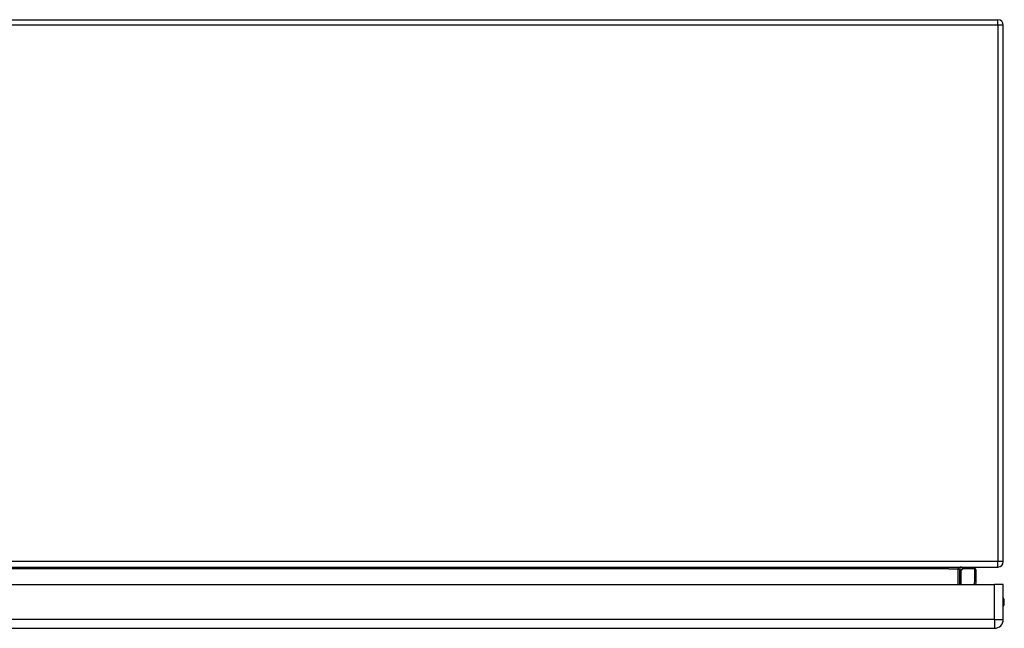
# Model space of a CAD drawing. Header units: inches. Extents: x 21 to 233, y 18 to 141.
# Tile 9 of 27: x 39 to 57, y 20 to 31. Entities that reach past the tile are written whole.
import ezdxf

# ---------------------------------------------------------------- set-up
doc = ezdxf.new("R2010")
doc.units = ezdxf.units.IN
doc.header["$MEASUREMENT"] = 0
doc.layers.add('Visible Edges(ANSI)', color=7, linetype='Continuous', lineweight=25)
doc.layers.add('Visible Tangent Edges(ANSI)', color=7, linetype='Continuous', lineweight=25)

msp = doc.modelspace()

# ---------------------------------------------------------------- linework, layer by layer
at = {"layer": 'Visible Edges(ANSI)'}
for p, q in [((20.821, 31.277), (56.623, 31.277)), ((56.722, 21.376), (56.722, 31.178)), ((20.821, 21.277), (56.623, 21.277)), ((55.924, 20.958), (55.924, 21.246)), ((55.93, 21.202), (55.97, 21.242)), ((56.2, 21.247), (55.984, 21.247)), ((56.22, 21.228), (56.22, 21.004)), ((20.964, 20.958), (56.56, 20.958)), ((56.219, 21), (56.211, 20.958)), ((56.721, 20.958), (56.56, 20.958)), ((56.721, 20.319), (56.721, 20.958)), ((20.964, 20.158), (56.56, 20.158))]:
    msp.add_line(p, q, dxfattribs=at)
for centre, radius, start, end in [((56.623, 31.178), 0.099, 0, 90), ((55.955, 21.246), 0.031, 90, 180), ((56.623, 21.376), 0.099, 270, 0), ((55.944, 21.188), 0.0197, 135, 180), ((55.984, 21.228), 0.0197, 90, 135), ((56.2, 21.228), 0.0197, 0, 90), ((56.2, 21.004), 0.0197, 349.0591, 0), ((56.553, 20.635), 0.187, 333.6372, 26.3628), ((56.56, 20.319), 0.161, 270, 0)]:
    msp.add_arc(centre, radius, start, end, dxfattribs=at)
at = {"layer": 'Visible Tangent Edges(ANSI)'}
for p, q in [((56.623, 31.178), (20.821, 31.178)), ((56.623, 31.178), (56.623, 31.277)), ((56.623, 31.178), (56.623, 21.376)), ((56.722, 31.178), (56.623, 31.178)), ((56.623, 21.376), (20.821, 21.376)), ((56.722, 21.376), (56.623, 21.376)), ((56.623, 21.277), (56.623, 21.376)), ((55.724, 21.246), (22.98, 21.246)), ((55.724, 21.246), (55.893, 21.246)), ((55.893, 21.246), (55.924, 21.246)), ((55.893, 21.246), (55.893, 20.958)), ((55.984, 21.247), (55.944, 21.206)), ((55.944, 21.206), (55.944, 20.958)), ((56.2, 21.014), (56.2, 21.247)), ((56.189, 20.958), (56.2, 21.014)), ((56.56, 20.319), (56.56, 20.958)), ((56.56, 20.319), (20.964, 20.319)), ((56.56, 20.319), (56.56, 20.158)), ((56.56, 20.319), (56.721, 20.319))]:
    msp.add_line(p, q, dxfattribs=at)
for centre, major_axis, ratio, start_param, end_param in [((55.955, 21.246), (-0.062, 0), 0.5, 4.712389, 6.283185), ((55.944, 21.188), (-0.0197, 0), 0.91745, 4.712389, 6.283185), ((55.944, 21.188), (-0.0139, 0.0139), 0.852462, 5.41831, 6.283185), ((56.2, 21.004), (0.0197, 0), 0.533433, 0, 1.570796), ((56.2, 21.004), (0.0193, -0.0037), 0.526442, 0, 1.672214)]:
    msp.add_ellipse(centre, major_axis=major_axis, ratio=ratio, start_param=start_param, end_param=end_param, dxfattribs=at)

doc.saveas('drawing.dxf')
